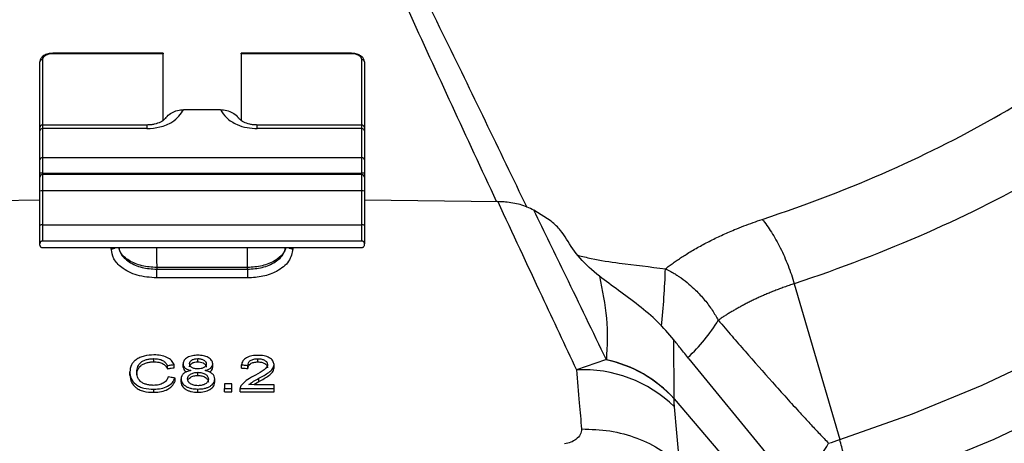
# Model space of a CAD drawing. Header units: millimetres. Extents: x 0 to 594, y 0 to 420.
# Tile 60 of 65: x 510 to 535, y 346 to 357. Entities that reach past the tile are written whole.
import ezdxf

# ---------------------------------------------------------------- set-up
doc = ezdxf.new("R2010")
doc.units = ezdxf.units.MM

msp = doc.modelspace()

# ---------------------------------------------------------------- linework, layer by layer
at = {"color": 7, "linetype": 'Continuous', "lineweight": 25}
for p, q in [((510.635, 354.319), (510.635, 356.006)), ((510.702, 356.061), (510.702, 354.386)), ((513.802, 356.227), (510.969, 356.227)), ((510.969, 356.215), (510.969, 356.227)), ((513.802, 356.215), (510.969, 356.215)), ((513.802, 356.227), (513.802, 356.215)), ((513.802, 354.509), (513.802, 356.215)), ((518.635, 356.227), (515.802, 356.227)), ((515.802, 356.215), (515.802, 356.227)), ((518.635, 356.215), (515.802, 356.215)), ((515.802, 356.215), (515.802, 354.499)), ((518.635, 356.215), (518.635, 356.227)), ((518.902, 354.386), (518.902, 356.061)), ((518.969, 356.006), (518.969, 354.319)), ((514.332, 354.781), (515.272, 354.781)), ((510.635, 354.24), (510.635, 354.319)), ((510.635, 353.495), (510.635, 354.24)), ((513.385, 354.386), (510.702, 354.386)), ((510.702, 354.386), (510.702, 354.294)), ((510.702, 354.294), (510.702, 353.55)), ((513.385, 354.294), (510.702, 354.294)), ((513.385, 354.386), (513.385, 354.294)), ((518.902, 354.386), (516.219, 354.386)), ((516.219, 354.294), (516.219, 354.386)), ((518.902, 354.294), (516.219, 354.294)), ((518.902, 354.294), (518.902, 354.386)), ((518.902, 353.55), (518.902, 354.294)), ((518.969, 354.319), (518.969, 354.24)), ((518.969, 354.24), (518.969, 353.495)), ((510.635, 353.153), (510.635, 353.495)), ((510.702, 353.55), (510.702, 353.154)), ((510.702, 353.55), (518.902, 353.55)), ((518.902, 353.154), (518.902, 353.55)), ((518.969, 353.495), (518.969, 353.153)), ((510.635, 353.049), (510.635, 353.153)), ((510.635, 352.688), (510.635, 353.049)), ((510.702, 353.154), (518.902, 353.154)), ((510.702, 353.154), (510.702, 353.115)), ((518.902, 353.115), (510.702, 353.115)), ((510.702, 353.115), (510.702, 352.7)), ((518.902, 353.115), (518.902, 353.154)), ((518.902, 352.7), (518.902, 353.115)), ((518.969, 353.153), (518.969, 353.049)), ((518.969, 353.049), (518.969, 352.688)), ((507.212, 352.419), (510.635, 352.466)), ((510.635, 351.81), (510.635, 352.688)), ((510.702, 352.7), (510.702, 351.821)), ((518.902, 352.7), (510.702, 352.7)), ((518.902, 351.821), (518.902, 352.7)), ((518.969, 352.688), (518.969, 351.81)), ((518.969, 352.466), (522.391, 352.419)), ((523.765, 351.916), (523.322, 352.201)), ((510.635, 351.339), (510.635, 351.81)), ((510.702, 351.821), (518.902, 351.821)), ((510.702, 351.821), (510.702, 351.41)), ((518.902, 351.41), (518.902, 351.821)), ((518.969, 351.81), (518.969, 351.339)), ((510.635, 351.306), (510.635, 351.339)), ((510.702, 351.41), (518.902, 351.41)), ((510.702, 351.242), (518.902, 351.242)), ((518.969, 351.306), (518.969, 351.339)), ((512.928, 350.873), (512.928, 350.908)), ((513.635, 350.73), (513.635, 350.684)), ((515.969, 350.684), (515.969, 350.73)), ((530.006, 350.312), (531.173, 346.311)), ((513.562, 348.308), (513.562, 348.39)), ((513.913, 348.131), (513.913, 348.213)), ((514.085, 348.158), (514.085, 348.24)), ((514.314, 348.175), (514.314, 348.257)), ((514.693, 348.309), (514.693, 348.391)), ((515.074, 348.172), (515.074, 348.254)), ((515.811, 348.148), (515.811, 348.23)), ((515.977, 348.136), (515.977, 348.218)), ((516.235, 348.306), (516.235, 348.388)), ((516.648, 348.155), (516.648, 348.237)), ((525.164, 348.358), (524.414, 348.102)), ((527.302, 348.388), (529.344, 345.888)), ((512.945, 347.969), (512.945, 348.051)), ((514.691, 347.957), (514.691, 348.039)), ((514.107, 347.81), (514.107, 347.892)), ((514.261, 347.787), (514.261, 347.869)), ((515.127, 347.784), (515.127, 347.866)), ((515.379, 347.742), (515.379, 347.623)), ((515.563, 347.623), (515.563, 347.742)), ((516.133, 347.722), (516.26, 347.803)), ((516.26, 347.803), (516.26, 347.885)), ((516.65, 347.62), (516.65, 347.72)), ((513.563, 347.526), (513.563, 347.607)), ((514.694, 347.527), (514.694, 347.609)), ((515.379, 347.541), (515.379, 347.623)), ((515.563, 347.541), (515.563, 347.623)), ((515.78, 347.626), (515.78, 347.622)), ((515.78, 347.541), (515.78, 347.622)), ((515.781, 347.545), (515.78, 347.541)), ((516.65, 347.538), (516.65, 347.62)), ((526.921, 347.355), (529.344, 344.529))]:
    msp.add_line(p, q, dxfattribs=at)
at = {"color": 7, "linetype": 'Continuous', "lineweight": 25, "flags": 128}
for points in [[(510.969, 356.215), (510.917, 356.212), (510.867, 356.203), (510.82, 356.189), (510.78, 356.17), (510.747, 356.146), (510.722, 356.12), (510.707, 356.091), (510.702, 356.061)], [(518.902, 356.061), (518.897, 356.091), (518.882, 356.12), (518.857, 356.146), (518.824, 356.17), (518.783, 356.189), (518.737, 356.203), (518.687, 356.212), (518.635, 356.215)], [(531.173, 346.312), (533.044, 346.977), (534.834, 347.713), (536.535, 348.516), (538.139, 349.383), (539.641, 350.309), (541.032, 351.291), (542.307, 352.325), (543.46, 353.404)], [(543.842, 352.058), (542.676, 350.968), (541.387, 349.926), (539.982, 348.935), (538.466, 347.999), (536.846, 347.124), (535.129, 346.313), (533.323, 345.569), (531.436, 344.896)], [(518.965, 351.361), (518.967, 351.352), (518.969, 351.339)], [(527.068, 345.637), (526.992, 346.488), (526.932, 347.156)]]:
    msp.add_lwpolyline(points, dxfattribs=at)
at = {"color": 7, "linetype": 'Continuous', "lineweight": 25}
for centre, radius, start, end in [((510.696, 356), 0.0615, 84.8174, 173.6487), ((518.907, 356), 0.0615, 6.3513, 95.1826), ((510.702, 354.319), 0.0667, 90, 180), ((510.696, 354.233), 0.0615, 84.8174, 173.6487), ((518.902, 354.319), 0.0667, 0, 90), ((518.907, 354.233), 0.0615, 6.3513, 95.1826), ((510.696, 353.489), 0.0615, 84.8174, 173.6487), ((518.907, 353.489), 0.0615, 6.3513, 95.1826), ((510.685, 352.494), 0.66, 88.5549, 94.3426), ((510.702, 353.049), 0.0667, 90, 180), ((518.919, 352.494), 0.66, 85.6574, 91.4451), ((518.902, 353.049), 0.0667, 0, 90), ((510.686, 352.593), 0.108, 81.3941, 117.8104), ((518.918, 352.593), 0.108, 62.1896, 98.6059), ((510.686, 351.714), 0.108, 81.3941, 117.8104), ((518.918, 351.714), 0.108, 62.1896, 98.6059), ((512.471, 351.405), 0.197, 269.5242, 303.5831), ((737.118, 351.656), 223.485, 180.10629, 180.23751), ((292.486, 351.656), 223.485, 359.76249, 359.89371), ((517.132, 351.405), 0.197, 236.4169, 270.4758), ((443.865, 350.396), 69.771, 0.05294, 0.23669), ((585.739, 350.396), 69.771, 179.76331, 179.94706), ((502.662, 351.557), 24.053, 354.4241, 357.9537), ((524.299, 351.64), 4.386, 312.7795, 328.9276), ((524.524, 345.196), 3.227, 42.003, 78.5502), ((524.521, 345.205), 3.225, 41.9011, 78.1698), ((524.585, 344.735), 3.371, 45.8762, 92.9141), ((526.227, 349.018), 5.439, 312.9342, 329.0045)]:
    msp.add_arc(centre, radius, start, end, dxfattribs=at)
for points, knots in [([(506.487, 352.283), (506.935, 353.206), (508.001, 355.397), (509.695, 358.872), (511.076, 361.396), (511.767, 362.659)], [0, 0, 0, 0, 0.2663525, 0.6327919, 1, 1, 1, 1]), ([(511.789, 362.656), (511.355, 361.583), (510.489, 359.438), (508.933, 356.033), (507.846, 353.695), (507.252, 352.419)], [0, 0, 0, 0, 0.312456, 0.624873, 1, 1, 1, 1]), ([(522.363, 352.419), (521.6, 354.062), (520.465, 356.506), (519.005, 359.758), (518.352, 361.373), (518.026, 362.181)], [0, 0, 0, 0, 0.506587, 0.753297, 1, 1, 1, 1]), ([(518.128, 362.191), (518.135, 362.183), (518.149, 362.168), (518.167, 362.14), (518.193, 362.099), (518.239, 362.026), (518.319, 361.895), (518.458, 361.661), (518.693, 361.242), (519.094, 360.491), (519.884, 358.951), (521.273, 356.151), (522.425, 353.757), (523.138, 352.275)], [0, 0, 0, 0, 0.0027825, 0.0049135, 0.0087025, 0.0154624, 0.0275126, 0.048971, 0.0871689, 0.1552132, 0.2765841, 0.5523789, 1, 1, 1, 1]), ([(529.183, 351.965), (530.359, 352.352), (531.442, 352.771), (533.47, 353.671), (534.416, 354.151), (536.194, 355.177), (537.025, 355.723), (538.193, 356.602), (538.569, 356.904), (539.294, 357.533), (539.643, 357.859), (539.98, 358.199)], [0, 0, 0, 0, 0.25, 0.25, 0.5, 0.5, 0.75, 0.75, 0.875, 0.875, 1, 1, 1, 1]), ([(541.417, 356.9), (540.742, 356.218), (539.988, 355.562), (538.336, 354.313), (537.438, 353.72), (535.514, 352.609), (534.487, 352.091), (532.324, 351.137), (531.188, 350.702), (530.006, 350.312)], [0, 0, 0, 0, 0.25, 0.25, 0.5, 0.5, 0.75, 0.75, 1, 1, 1, 1]), ([(510.969, 356.227), (510.937, 356.225), (510.863, 356.221), (510.755, 356.185), (510.674, 356.123), (510.639, 356.056), (510.636, 356.018), (510.635, 356.006)], [0, 0, 0, 0, 0.189925, 0.441761, 0.708305, 0.909324, 1, 1, 1, 1]), ([(518.969, 356.006), (518.964, 356.034), (518.956, 356.087), (518.896, 356.152), (518.81, 356.201), (518.715, 356.224), (518.654, 356.226), (518.635, 356.227)], [0, 0, 0, 0, 0.212282, 0.407286, 0.634636, 0.886688, 1, 1, 1, 1]), ([(513.385, 354.294), (513.499, 354.303), (513.74, 354.321), (514.121, 354.484), (514.251, 354.667), (514.332, 354.781)], [0, 0, 0, 0, 0.252841, 0.533439, 1, 1, 1, 1]), ([(513.877, 354.569), (513.885, 354.583), (513.916, 354.636), (514.018, 354.705), (514.166, 354.77), (514.276, 354.777), (514.332, 354.781)], [0, 0, 0, 0, 0.097037, 0.397786, 0.698756, 1, 1, 1, 1]), ([(515.272, 354.781), (515.318, 354.707), (515.409, 354.561), (515.661, 354.403), (515.943, 354.31), (516.129, 354.299), (516.219, 354.294)], [0, 0, 0, 0, 0.298316, 0.590511, 0.803907, 1, 1, 1, 1]), ([(515.272, 354.781), (515.327, 354.777), (515.438, 354.77), (515.585, 354.706), (515.687, 354.637), (515.719, 354.583), (515.727, 354.569)], [0, 0, 0, 0, 0.300402, 0.600969, 0.901756, 1, 1, 1, 1]), ([(513.868, 354.575), (513.86, 354.562), (513.839, 354.525), (513.746, 354.461), (513.611, 354.411), (513.485, 354.389), (513.418, 354.387), (513.385, 354.386)], [0, 0, 0, 0, 0.1750376, 0.4810473, 0.7512089, 0.8769586, 1, 1, 1, 1]), ([(516.219, 354.386), (516.186, 354.387), (516.119, 354.389), (515.992, 354.411), (515.858, 354.461), (515.765, 354.525), (515.744, 354.562), (515.736, 354.575)], [0, 0, 0, 0, 0.123035, 0.248778, 0.518926, 0.82492, 1, 1, 1, 1]), ([(522.391, 352.419), (522.768, 351.613), (523.44, 350.174), (524.116, 348.735), (524.414, 348.102)], [0, 0, 0, 0, 0.56, 1, 1, 1, 1]), ([(522.588, 352.41), (522.551, 352.413), (522.486, 352.416), (522.42, 352.418), (522.391, 352.419)], [0, 0, 0, 0, 0.560744, 1, 1, 1, 1]), ([(523.322, 352.201), (523.206, 352.254), (522.975, 352.361), (522.717, 352.394), (522.588, 352.41)], [0, 0, 0, 0, 0.498394, 1, 1, 1, 1]), ([(525.182, 348.362), (524.836, 349.078), (524.218, 350.358), (523.595, 351.638), (523.322, 352.201)], [0, 0, 0, 0, 0.56, 1, 1, 1, 1]), ([(526.7, 350.698), (526.732, 350.722), (526.797, 350.772), (526.898, 350.845), (527.004, 350.919), (527.115, 350.993), (527.285, 351.102), (527.518, 351.24), (527.821, 351.402), (528.139, 351.556), (528.437, 351.687), (528.71, 351.796), (528.946, 351.884), (529.105, 351.938), (529.183, 351.965)], [0, 0, 0, 0, 0.047897, 0.096857, 0.14686, 0.197885, 0.249908, 0.375037, 0.498272, 0.621562, 0.74778, 0.834707, 0.918777, 1, 1, 1, 1]), ([(529.183, 351.965), (529.263, 351.869), (529.343, 351.758), (529.501, 351.511), (529.577, 351.375), (529.721, 351.087), (529.788, 350.935), (529.908, 350.625), (529.961, 350.467), (530.006, 350.312)], [0, 0, 0, 0, 0.25, 0.25, 0.5, 0.5, 0.75, 0.75, 1, 1, 1, 1]), ([(524.159, 351.459), (524.113, 351.534), (524.017, 351.692), (523.852, 351.839), (523.765, 351.916)], [0, 0, 0, 0, 0.473975, 1, 1, 1, 1]), ([(525.003, 350.504), (524.825, 350.655), (524.468, 350.959), (524.262, 351.292), (524.159, 351.459)], [0, 0, 0, 0, 0.499339, 1, 1, 1, 1]), ([(510.702, 351.41), (510.697, 351.409), (510.687, 351.409), (510.674, 351.403), (510.662, 351.395), (510.649, 351.383), (510.637, 351.364), (510.636, 351.348), (510.635, 351.339)], [0, 0, 0, 0, 0.120248, 0.248273, 0.370231, 0.500272, 0.745563, 1, 1, 1, 1]), ([(510.635, 351.306), (510.636, 351.298), (510.638, 351.282), (510.649, 351.265), (510.662, 351.254), (510.674, 351.247), (510.688, 351.242), (510.697, 351.242), (510.702, 351.242)], [0, 0, 0, 0, 0.2547816, 0.4989095, 0.6236736, 0.7497929, 0.8759384, 1, 1, 1, 1]), ([(512.47, 351.209), (512.47, 351.219), (512.47, 351.23), (512.471, 351.241), (512.471, 351.242)], [0, 0, 0, 0, 0.928444, 1, 1, 1, 1]), ([(513.636, 350.46), (513.464, 350.474), (513.121, 350.502), (512.738, 350.702), (512.51, 350.949), (512.483, 351.122), (512.47, 351.209)], [0, 0, 0, 0, 0.280057, 0.559535, 0.779678, 1, 1, 1, 1]), ([(512.664, 351.242), (512.674, 351.188), (512.701, 351.048), (512.841, 350.94), (512.928, 350.873)], [0, 0, 0, 0, 0.383866, 1, 1, 1, 1]), ([(512.928, 350.908), (512.841, 350.97), (512.703, 351.068), (512.677, 351.195), (512.667, 351.242)], [0, 0, 0, 0, 0.632336, 1, 1, 1, 1]), ([(517.134, 351.209), (517.112, 351.098), (517.068, 350.878), (516.756, 350.632), (516.372, 350.485), (516.103, 350.469), (515.968, 350.46)], [0, 0, 0, 0, 0.280084, 0.559565, 0.779698, 1, 1, 1, 1]), ([(516.95, 351.242), (516.947, 351.227), (516.938, 351.169), (516.86, 351.05), (516.716, 350.922), (516.523, 350.827), (516.291, 350.751), (516.097, 350.738), (515.969, 350.73)], [0, 0, 0, 0, 0.052724, 0.201851, 0.442828, 0.587253, 0.728461, 1, 1, 1, 1]), ([(515.969, 350.684), (516.097, 350.693), (516.292, 350.706), (516.525, 350.788), (516.728, 350.896), (516.901, 351.05), (516.929, 351.188), (516.94, 351.242)], [0, 0, 0, 0, 0.269565, 0.409531, 0.552586, 0.827949, 1, 1, 1, 1]), ([(517.133, 351.242), (517.133, 351.239), (517.134, 351.228), (517.134, 351.217), (517.134, 351.209)], [0, 0, 0, 0, 0.270603, 1, 1, 1, 1]), ([(518.969, 351.339), (518.968, 351.347), (518.966, 351.364), (518.955, 351.383), (518.942, 351.395), (518.93, 351.403), (518.917, 351.409), (518.907, 351.409), (518.902, 351.41)], [0, 0, 0, 0, 0.251928, 0.49818, 0.624902, 0.750275, 0.878154, 1, 1, 1, 1]), ([(518.902, 351.242), (518.907, 351.242), (518.916, 351.242), (518.929, 351.247), (518.942, 351.253), (518.954, 351.265), (518.966, 351.282), (518.968, 351.298), (518.969, 351.306)], [0, 0, 0, 0, 0.12234, 0.249755, 0.372961, 0.500317, 0.743093, 1, 1, 1, 1]), ([(524.453, 351.042), (524.566, 351.014), (524.915, 350.927), (525.667, 350.82), (526.304, 350.745), (526.7, 350.698)], [0, 0, 0, 0, 0.153409, 0.474389, 1, 1, 1, 1]), ([(513.635, 350.73), (513.507, 350.738), (513.313, 350.751), (513.079, 350.826), (512.979, 350.88), (512.928, 350.908)], [0, 0, 0, 0, 0.487343, 0.740783, 1, 1, 1, 1]), ([(512.928, 350.873), (512.979, 350.844), (513.079, 350.787), (513.313, 350.706), (513.507, 350.693), (513.635, 350.684)], [0, 0, 0, 0, 0.258858, 0.512143, 1, 1, 1, 1]), ([(515.969, 350.73), (515.533, 350.731), (514.755, 350.732), (513.977, 350.731), (513.635, 350.73)], [0, 0, 0, 0, 0.5599998, 1, 1, 1, 1]), ([(513.635, 350.684), (514.071, 350.685), (514.849, 350.686), (515.626, 350.685), (515.969, 350.684)], [0, 0, 0, 0, 0.5599998, 1, 1, 1, 1]), ([(526.7, 350.698), (526.724, 350.686), (526.769, 350.663), (526.834, 350.628), (526.892, 350.595), (526.943, 350.564), (526.987, 350.536), (527.025, 350.512), (527.056, 350.491), (527.08, 350.474), (527.164, 350.415), (527.296, 350.312), (527.46, 350.163), (527.594, 350.025), (527.706, 349.895), (527.809, 349.765), (527.901, 349.634), (527.983, 349.505), (528.032, 349.418), (528.055, 349.376)], [0, 0, 0, 0, 0.043415, 0.083071, 0.118873, 0.150744, 0.178621, 0.202456, 0.222211, 0.237858, 0.249377, 0.382563, 0.499927, 0.590274, 0.678056, 0.763067, 0.845139, 0.924146, 1, 1, 1, 1]), ([(515.968, 350.46), (515.533, 350.461), (514.755, 350.463), (513.978, 350.461), (513.636, 350.46)], [0, 0, 0, 0, 0.56, 1, 1, 1, 1]), ([(525.003, 350.504), (525.079, 350.141), (525.235, 349.404), (525.2, 348.713), (525.182, 348.362)], [0, 0, 0, 0, 0.491896, 1, 1, 1, 1]), ([(526.914, 348.876), (526.781, 349.031), (526.514, 349.343), (526.013, 349.761), (525.485, 350.147), (525.164, 350.384), (525.003, 350.504)], [0, 0, 0, 0, 0.249097, 0.49918, 0.748292, 1, 1, 1, 1]), ([(530.006, 350.312), (529.963, 350.298), (529.876, 350.27), (529.749, 350.225), (529.625, 350.18), (529.505, 350.133), (529.388, 350.086), (529.274, 350.039), (529.163, 349.99), (529.055, 349.942), (528.951, 349.892), (528.849, 349.842), (528.75, 349.792), (528.654, 349.741), (528.561, 349.69), (528.47, 349.638), (528.382, 349.586), (528.296, 349.534), (528.214, 349.482), (528.133, 349.429), (528.081, 349.394), (528.055, 349.376)], [0, 0, 0, 0, 0.0586469, 0.1165894, 0.1738125, 0.2303022, 0.2860451, 0.3410286, 0.3952812, 0.4488788, 0.5018395, 0.5541791, 0.6059124, 0.657053, 0.707615, 0.7576354, 0.807126, 0.856085, 0.9045407, 0.952536, 1, 1, 1, 1]), ([(528.055, 349.376), (528.173, 349.24), (528.402, 348.974), (528.864, 348.444), (529.33, 347.915), (529.802, 347.388), (530.124, 347.033), (530.405, 346.728), (530.649, 346.468), (530.811, 346.299), (530.89, 346.217)], [0, 0, 0, 0, 0.128622, 0.250009, 0.500017, 0.628761, 0.750006, 0.837021, 0.920328, 1, 1, 1, 1]), ([(526.921, 347.359), (526.921, 347.642), (526.919, 348.146), (526.916, 348.653), (526.914, 348.876)], [0, 0, 0, 0, 0.56, 1, 1, 1, 1]), ([(527.302, 348.388), (527.229, 348.478), (527.1, 348.638), (526.971, 348.803), (526.914, 348.876)], [0, 0, 0, 0, 0.5601258, 1, 1, 1, 1]), ([(513.566, 348.486), (513.48, 348.48), (513.35, 348.472), (513.198, 348.418), (513.103, 348.364), (513.032, 348.299), (512.961, 348.197), (512.951, 348.111), (512.945, 348.051)], [0, 0, 0, 0, 0.248045, 0.375161, 0.498827, 0.612549, 0.731194, 1, 1, 1, 1]), ([(514.085, 348.24), (514.065, 348.275), (514.025, 348.345), (513.901, 348.428), (513.741, 348.479), (513.624, 348.484), (513.566, 348.486)], [0, 0, 0, 0, 0.249343, 0.499421, 0.74927, 1, 1, 1, 1]), ([(514.692, 348.477), (514.644, 348.475), (514.572, 348.471), (514.485, 348.447), (514.426, 348.421), (514.377, 348.387), (514.341, 348.348), (514.319, 348.304), (514.315, 348.273), (514.314, 348.257)], [0, 0, 0, 0, 0.248695, 0.37518, 0.499473, 0.624054, 0.745043, 0.868452, 1, 1, 1, 1]), ([(515.074, 348.254), (515.072, 348.271), (515.069, 348.302), (515.046, 348.346), (515.01, 348.385), (514.961, 348.419), (514.902, 348.446), (514.813, 348.471), (514.74, 348.474), (514.692, 348.477)], [0, 0, 0, 0, 0.132954, 0.249831, 0.373256, 0.499545, 0.622383, 0.74959, 1, 1, 1, 1]), ([(516.238, 348.474), (516.184, 348.472), (516.104, 348.47), (516.005, 348.443), (515.938, 348.415), (515.885, 348.376), (515.832, 348.316), (515.819, 348.264), (515.811, 348.23)], [0, 0, 0, 0, 0.250566, 0.375023, 0.499533, 0.623403, 0.748158, 1, 1, 1, 1]), ([(516.648, 348.237), (516.643, 348.27), (516.635, 348.32), (516.581, 348.377), (516.528, 348.414), (516.464, 348.443), (516.368, 348.469), (516.29, 348.472), (516.238, 348.474)], [0, 0, 0, 0, 0.249322, 0.37166, 0.498953, 0.62202, 0.74924, 1, 1, 1, 1]), ([(513.124, 348.052), (513.129, 348.098), (513.137, 348.181), (513.203, 348.279), (513.288, 348.336), (513.37, 348.368), (513.463, 348.386), (513.527, 348.388), (513.562, 348.39)], [0, 0, 0, 0, 0.277922, 0.499649, 0.624319, 0.749743, 0.865696, 1, 1, 1, 1]), ([(513.124, 347.97), (513.13, 348.023), (513.14, 348.106), (513.21, 348.202), (513.288, 348.253), (513.371, 348.286), (513.465, 348.305), (513.529, 348.307), (513.562, 348.308)], [0, 0, 0, 0, 0.318259, 0.499591, 0.623849, 0.748605, 0.873944, 1, 1, 1, 1]), ([(513.562, 348.39), (513.605, 348.388), (513.685, 348.384), (513.795, 348.347), (513.871, 348.287), (513.899, 348.238), (513.913, 348.213)], [0, 0, 0, 0, 0.265356, 0.498146, 0.748936, 1, 1, 1, 1]), ([(513.562, 348.308), (513.604, 348.306), (513.685, 348.303), (513.789, 348.267), (513.868, 348.208), (513.897, 348.159), (513.913, 348.131)], [0, 0, 0, 0, 0.260433, 0.498156, 0.710805, 1, 1, 1, 1]), ([(513.913, 348.213), (513.945, 348.218), (514.003, 348.227), (514.06, 348.236), (514.085, 348.24)], [0, 0, 0, 0, 0.56, 1, 1, 1, 1]), ([(513.913, 348.131), (513.945, 348.136), (514.003, 348.145), (514.06, 348.154), (514.085, 348.158)], [0, 0, 0, 0, 0.56, 1, 1, 1, 1]), ([(514.314, 348.257), (514.316, 348.238), (514.32, 348.2), (514.361, 348.147), (514.428, 348.107), (514.484, 348.092), (514.511, 348.084)], [0, 0, 0, 0, 0.248667, 0.498235, 0.748381, 1, 1, 1, 1]), ([(514.314, 348.175), (514.317, 348.153), (514.322, 348.114), (514.356, 348.071), (514.385, 348.055), (514.395, 348.049)], [0, 0, 0, 0, 0.4827547, 0.8133764, 1, 1, 1, 1]), ([(514.479, 348.261), (514.482, 348.279), (514.487, 348.305), (514.515, 348.336), (514.551, 348.362), (514.611, 348.387), (514.666, 348.389), (514.693, 348.391)], [0, 0, 0, 0, 0.251541, 0.373357, 0.499131, 0.748895, 1, 1, 1, 1]), ([(514.479, 348.179), (514.48, 348.19), (514.482, 348.21), (514.502, 348.243), (514.543, 348.276), (514.61, 348.304), (514.665, 348.307), (514.693, 348.309)], [0, 0, 0, 0, 0.153333, 0.287887, 0.499723, 0.745809, 1, 1, 1, 1]), ([(514.695, 348.124), (514.666, 348.126), (514.623, 348.128), (514.572, 348.145), (514.539, 348.161), (514.513, 348.181), (514.486, 348.214), (514.482, 348.242), (514.479, 348.261)], [0, 0, 0, 0, 0.258178, 0.3788, 0.499711, 0.618288, 0.737884, 1, 1, 1, 1]), ([(514.693, 348.391), (514.722, 348.389), (514.765, 348.386), (514.814, 348.369), (514.847, 348.353), (514.874, 348.332), (514.902, 348.3), (514.905, 348.273), (514.908, 348.255)], [0, 0, 0, 0, 0.257011, 0.377361, 0.498374, 0.627518, 0.74969, 1, 1, 1, 1]), ([(514.693, 348.309), (514.716, 348.308), (514.766, 348.305), (514.823, 348.284), (514.863, 348.259), (514.888, 348.235), (514.905, 348.205), (514.907, 348.184), (514.908, 348.173)], [0, 0, 0, 0, 0.204922, 0.439169, 0.568156, 0.704584, 0.848484, 1, 1, 1, 1]), ([(514.908, 348.255), (514.905, 348.237), (514.901, 348.211), (514.874, 348.18), (514.847, 348.161), (514.816, 348.144), (514.766, 348.129), (514.724, 348.126), (514.695, 348.124)], [0, 0, 0, 0, 0.249839, 0.370883, 0.499515, 0.617899, 0.737848, 1, 1, 1, 1]), ([(514.88, 348.084), (514.907, 348.092), (514.96, 348.107), (515.026, 348.146), (515.067, 348.197), (515.072, 348.235), (515.074, 348.254)], [0, 0, 0, 0, 0.2489525, 0.4986257, 0.7485034, 1, 1, 1, 1]), ([(514.991, 348.047), (515.002, 348.053), (515.031, 348.069), (515.065, 348.113), (515.071, 348.15), (515.074, 348.172)], [0, 0, 0, 0, 0.192831, 0.523624, 1, 1, 1, 1]), ([(515.811, 348.23), (515.842, 348.228), (515.897, 348.224), (515.953, 348.22), (515.977, 348.218)], [0, 0, 0, 0, 0.56, 1, 1, 1, 1]), ([(515.977, 348.218), (515.979, 348.241), (515.983, 348.275), (516.012, 348.316), (516.044, 348.343), (516.084, 348.364), (516.147, 348.384), (516.199, 348.386), (516.235, 348.388)], [0, 0, 0, 0, 0.248965, 0.37568, 0.499532, 0.625179, 0.74983, 1, 1, 1, 1]), ([(515.977, 348.136), (515.981, 348.163), (515.987, 348.208), (516.035, 348.256), (516.082, 348.281), (516.145, 348.302), (516.198, 348.304), (516.235, 348.306)], [0, 0, 0, 0, 0.298556, 0.4988, 0.617694, 0.740961, 1, 1, 1, 1]), ([(516.482, 348.24), (516.48, 348.224), (516.475, 348.191), (516.429, 348.131), (516.315, 348.041), (516.196, 347.978), (516.117, 347.936)], [0, 0, 0, 0, 0.124235, 0.249272, 0.498657, 1, 1, 1, 1]), ([(516.235, 348.388), (516.268, 348.386), (516.33, 348.383), (516.4, 348.355), (516.441, 348.326), (516.474, 348.291), (516.479, 348.26), (516.482, 348.24)], [0, 0, 0, 0, 0.262619, 0.498132, 0.626153, 0.749988, 1, 1, 1, 1]), ([(516.235, 348.306), (516.267, 348.304), (516.315, 348.302), (516.372, 348.285), (516.418, 348.263), (516.455, 348.233), (516.479, 348.195), (516.481, 348.171), (516.482, 348.158)], [0, 0, 0, 0, 0.255412, 0.378663, 0.498718, 0.705737, 0.842022, 1, 1, 1, 1]), ([(516.26, 347.885), (516.349, 347.933), (516.482, 348.005), (516.603, 348.11), (516.643, 348.181), (516.646, 348.218), (516.648, 348.237)], [0, 0, 0, 0, 0.5009426, 0.7500445, 0.8746702, 1, 1, 1, 1]), ([(516.26, 347.803), (516.349, 347.851), (516.479, 347.921), (516.599, 348.025), (516.642, 348.095), (516.646, 348.135), (516.648, 348.155)], [0, 0, 0, 0, 0.500913, 0.735324, 0.863939, 1, 1, 1, 1]), ([(525.182, 348.362), (525.179, 348.361), (525.173, 348.36), (525.167, 348.359), (525.164, 348.358)], [0, 0, 0, 0, 0.56, 1, 1, 1, 1]), ([(512.945, 348.051), (512.951, 347.995), (512.964, 347.883), (513.061, 347.751), (513.186, 347.671), (513.342, 347.616), (513.474, 347.611), (513.563, 347.607)], [0, 0, 0, 0, 0.2491667, 0.499152, 0.6266699, 0.7497948, 1, 1, 1, 1]), ([(512.945, 347.969), (512.954, 347.902), (512.969, 347.789), (513.072, 347.663), (513.182, 347.592), (513.336, 347.535), (513.471, 347.529), (513.563, 347.526)], [0, 0, 0, 0, 0.298841, 0.499223, 0.618182, 0.741383, 1, 1, 1, 1]), ([(513.549, 347.704), (513.516, 347.705), (513.452, 347.707), (513.36, 347.729), (513.276, 347.762), (513.19, 347.825), (513.134, 347.927), (513.127, 348.01), (513.124, 348.052)], [0, 0, 0, 0, 0.124166, 0.248775, 0.373886, 0.499148, 0.748799, 1, 1, 1, 1]), ([(513.933, 347.921), (513.921, 347.891), (513.896, 347.833), (513.811, 347.759), (513.689, 347.711), (513.595, 347.706), (513.549, 347.704)], [0, 0, 0, 0, 0.254436, 0.500225, 0.749475, 1, 1, 1, 1]), ([(514.107, 347.892), (514.075, 347.898), (514.017, 347.907), (513.959, 347.916), (513.933, 347.921)], [0, 0, 0, 0, 0.56, 1, 1, 1, 1]), ([(514.511, 348.084), (514.474, 348.076), (514.403, 348.06), (514.32, 348.01), (514.269, 347.944), (514.264, 347.895), (514.261, 347.869)], [0, 0, 0, 0, 0.2608211, 0.4942815, 0.7308344, 1, 1, 1, 1]), ([(514.427, 347.869), (514.43, 347.891), (514.435, 347.924), (514.467, 347.965), (514.5, 347.991), (514.541, 348.013), (514.603, 348.034), (514.656, 348.037), (514.691, 348.039)], [0, 0, 0, 0, 0.24809, 0.371353, 0.498761, 0.624713, 0.749525, 1, 1, 1, 1]), ([(514.437, 347.834), (514.441, 347.844), (514.454, 347.872), (514.492, 347.904), (514.54, 347.931), (514.603, 347.952), (514.656, 347.955), (514.691, 347.957)], [0, 0, 0, 0, 0.139065, 0.388943, 0.540782, 0.693443, 1, 1, 1, 1]), ([(514.691, 348.039), (514.727, 348.037), (514.78, 348.034), (514.844, 348.013), (514.886, 347.991), (514.92, 347.964), (514.955, 347.923), (514.959, 347.888), (514.962, 347.865)], [0, 0, 0, 0, 0.249078, 0.372006, 0.499425, 0.62519, 0.749645, 1, 1, 1, 1]), ([(514.691, 347.957), (514.727, 347.955), (514.781, 347.952), (514.845, 347.93), (514.895, 347.904), (514.935, 347.869), (514.959, 347.825), (514.961, 347.798), (514.962, 347.783)], [0, 0, 0, 0, 0.251819, 0.376183, 0.499306, 0.704416, 0.840934, 1, 1, 1, 1]), ([(515.127, 347.866), (515.124, 347.892), (515.119, 347.94), (515.068, 348.005), (514.987, 348.056), (514.917, 348.074), (514.88, 348.084)], [0, 0, 0, 0, 0.263005, 0.499334, 0.736058, 1, 1, 1, 1]), ([(516.117, 347.936), (516.052, 347.902), (515.922, 347.835), (515.84, 347.741), (515.799, 347.695)], [0, 0, 0, 0, 0.503289, 1, 1, 1, 1]), ([(515.811, 348.148), (515.842, 348.146), (515.897, 348.142), (515.953, 348.138), (515.977, 348.136)], [0, 0, 0, 0, 0.56, 1, 1, 1, 1]), ([(524.414, 348.102), (524.438, 347.819), (524.482, 347.313), (524.526, 346.806), (524.545, 346.584)], [0, 0, 0, 0, 0.56, 1, 1, 1, 1]), ([(513.563, 347.607), (513.627, 347.611), (513.754, 347.617), (513.924, 347.678), (514.049, 347.775), (514.088, 347.853), (514.107, 347.892)], [0, 0, 0, 0, 0.250377, 0.499659, 0.748146, 1, 1, 1, 1]), ([(513.563, 347.526), (513.628, 347.529), (513.756, 347.536), (513.918, 347.595), (514.045, 347.688), (514.084, 347.766), (514.107, 347.81)], [0, 0, 0, 0, 0.25645, 0.499959, 0.713877, 1, 1, 1, 1]), ([(514.261, 347.869), (514.266, 347.833), (514.274, 347.78), (514.33, 347.718), (514.386, 347.678), (514.453, 347.645), (514.555, 347.615), (514.638, 347.612), (514.694, 347.609)], [0, 0, 0, 0, 0.248239, 0.370936, 0.49853, 0.624317, 0.749414, 1, 1, 1, 1]), ([(514.261, 347.787), (514.263, 347.765), (514.267, 347.724), (514.306, 347.657), (514.37, 347.603), (514.45, 347.565), (514.551, 347.534), (514.637, 347.53), (514.694, 347.527)], [0, 0, 0, 0, 0.154593, 0.28937, 0.498772, 0.618015, 0.741407, 1, 1, 1, 1]), ([(514.696, 347.695), (514.661, 347.697), (514.607, 347.701), (514.543, 347.722), (514.501, 347.743), (514.468, 347.77), (514.437, 347.811), (514.431, 347.846), (514.427, 347.869)], [0, 0, 0, 0, 0.248897, 0.376847, 0.500146, 0.620891, 0.750051, 1, 1, 1, 1]), ([(514.694, 347.609), (514.749, 347.611), (514.832, 347.615), (514.933, 347.645), (515.001, 347.676), (515.057, 347.716), (515.114, 347.777), (515.122, 347.831), (515.127, 347.866)], [0, 0, 0, 0, 0.248632, 0.374411, 0.499698, 0.627887, 0.750778, 1, 1, 1, 1]), ([(514.694, 347.527), (514.752, 347.53), (514.862, 347.535), (515, 347.589), (515.081, 347.655), (515.121, 347.721), (515.125, 347.762), (515.127, 347.784)], [0, 0, 0, 0, 0.259471, 0.498864, 0.710332, 0.845447, 1, 1, 1, 1]), ([(514.962, 347.865), (514.959, 347.842), (514.955, 347.809), (514.922, 347.768), (514.888, 347.742), (514.847, 347.721), (514.784, 347.7), (514.731, 347.697), (514.696, 347.695)], [0, 0, 0, 0, 0.248876, 0.372796, 0.499393, 0.624821, 0.749625, 1, 1, 1, 1]), ([(515.563, 347.742), (515.529, 347.742), (515.467, 347.742), (515.406, 347.742), (515.379, 347.742)], [0, 0, 0, 0, 0.56, 1, 1, 1, 1]), ([(515.799, 347.695), (515.795, 347.687), (515.788, 347.674), (515.783, 347.655), (515.78, 347.639), (515.78, 347.628), (515.78, 347.622)], [0, 0, 0, 0, 0.339957, 0.559942, 0.779896, 1, 1, 1, 1]), ([(516.005, 347.722), (516.043, 347.752), (516.119, 347.812), (516.213, 347.861), (516.26, 347.885)], [0, 0, 0, 0, 0.498904, 1, 1, 1, 1]), ([(516.65, 347.72), (516.53, 347.721), (516.315, 347.721), (516.099, 347.722), (516.005, 347.722)], [0, 0, 0, 0, 0.56, 1, 1, 1, 1]), ([(515.379, 347.623), (515.413, 347.623), (515.475, 347.623), (515.536, 347.623), (515.563, 347.623)], [0, 0, 0, 0, 0.56, 1, 1, 1, 1]), ([(515.379, 347.541), (515.413, 347.541), (515.475, 347.541), (515.536, 347.541), (515.563, 347.541)], [0, 0, 0, 0, 0.56, 1, 1, 1, 1]), ([(515.78, 347.622), (515.943, 347.622), (516.233, 347.621), (516.522, 347.62), (516.65, 347.62)], [0, 0, 0, 0, 0.56, 1, 1, 1, 1]), ([(515.78, 347.541), (515.943, 347.54), (516.233, 347.54), (516.522, 347.538), (516.65, 347.538)], [0, 0, 0, 0, 0.56, 1, 1, 1, 1]), ([(526.921, 347.355), (526.921, 347.356), (526.921, 347.357), (526.921, 347.358), (526.921, 347.359)], [0, 0, 0, 0, 0.56, 1, 1, 1, 1]), ([(526.932, 347.156), (526.929, 347.194), (526.923, 347.263), (526.922, 347.327), (526.921, 347.355)], [0, 0, 0, 0, 0.5600254, 1, 1, 1, 1]), ([(524.545, 346.584), (524.541, 346.535), (524.531, 346.437), (524.418, 346.321), (524.275, 346.236), (524.163, 346.211), (524.107, 346.199)], [0, 0, 0, 0, 0.280077, 0.559715, 0.779828, 1, 1, 1, 1]), ([(524.545, 346.584), (524.789, 346.576), (525.284, 346.56), (525.981, 346.366), (526.605, 346.065), (526.915, 345.778), (527.068, 345.637)], [0, 0, 0, 0, 0.246518, 0.5, 0.753482, 1, 1, 1, 1]), ([(531.436, 344.896), (531.435, 344.897), (531.433, 344.899), (531.431, 344.905), (531.428, 344.913), (531.426, 344.924), (531.424, 344.938), (531.422, 344.954), (531.42, 344.974), (531.418, 344.996), (531.416, 345.021), (531.413, 345.049), (531.41, 345.081), (531.407, 345.115), (531.403, 345.153), (531.399, 345.193), (531.394, 345.237), (531.389, 345.285), (531.382, 345.336), (531.375, 345.39), (531.367, 345.448), (531.358, 345.509), (531.345, 345.587), (531.327, 345.688), (531.301, 345.816), (531.268, 345.964), (531.226, 346.131), (531.191, 346.249), (531.173, 346.311)], [0, 0, 0, 0, 0.003226, 0.00828, 0.015305, 0.024354, 0.035453, 0.048621, 0.063869, 0.081209, 0.10065, 0.122204, 0.145877, 0.171679, 0.199616, 0.229697, 0.261925, 0.296305, 0.332838, 0.371524, 0.41236, 0.455339, 0.50045, 0.574926, 0.662374, 0.762608, 0.875312, 1, 1, 1, 1])]:
    msp.add_open_spline(points, degree=3, knots=knots, dxfattribs=at)
msp.add_open_spline([(530.89, 346.217), (530.982, 346.25), (531.076, 346.282), (531.173, 346.311)], degree=3, dxfattribs=at)

doc.saveas('drawing.dxf')
